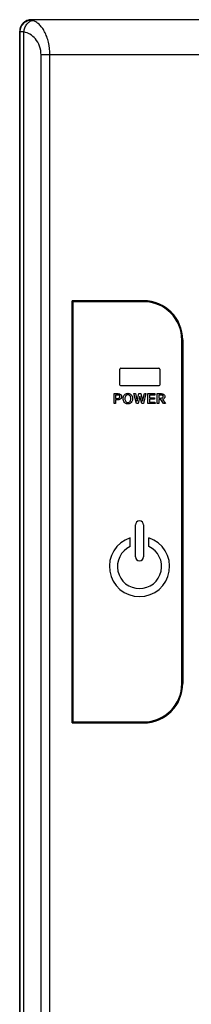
# Model space of a CAD drawing. Header units: millimetres. Extents: x -1194 to -5, y 44 to 885.
# Tile 10 of 37: x -1012 to -990, y 587 to 713. Entities that reach past the tile are written whole.
import ezdxf

# ---------------------------------------------------------------- set-up
doc = ezdxf.new("R2010")
doc.units = ezdxf.units.MM
doc.header["$LTSCALE"] = 23.1
doc.layers.add('FRONT_CASE_15_DM-SHAPE', color=7, linetype='CONTINUOUS')
doc.layers.add('SWITCH_WINDOW-PCVIEW_V2-SHAPE', color=7, linetype='CONTINUOUS')

msp = doc.modelspace()

# ---------------------------------------------------------------- linework, layer by layer
at = {"layer": 'FRONT_CASE_15_DM-SHAPE', "color": 7, "linetype": 'Continuous'}
for p, q in [((-1010.49, 712.642), (-1010.513, 712.665)), ((-643.511, 712.665), (-1010.513, 712.665)), ((-643.534, 712.642), (-1010.49, 712.642)), ((-1012.012, 711.166), (-1012.012, 413.164)), ((-1011.989, 711.143), (-1012.012, 711.166)), ((-1011.985, 413.194), (-1011.985, 711.136)), ((-1011.478, 413.235), (-1011.478, 711.095)), ((-1009.285, 416.185), (-1009.285, 708.145)), ((-644.739, 708.145), (-1009.285, 708.145)), ((-1008.166, 416.185), (-1008.166, 708.145)), ((-1005.335, 622.642), (-1005.335, 676.688)), ((-1005.335, 676.688), (-1005.312, 676.665)), ((-1005.335, 676.688), (-996.212, 676.688)), ((-1005.312, 676.665), (-1005.312, 622.665)), ((-996.212, 676.665), (-1005.312, 676.665)), ((-996.212, 676.688), (-996.212, 676.665)), ((-991.212, 627.665), (-991.212, 671.665)), ((-991.19, 671.665), (-991.212, 671.665)), ((-991.19, 671.665), (-991.19, 627.665)), ((-991.19, 627.665), (-991.212, 627.665)), ((-1005.335, 622.642), (-1005.312, 622.665)), ((-996.212, 622.642), (-1005.335, 622.642)), ((-1005.312, 622.665), (-996.212, 622.665)), ((-996.212, 622.642), (-996.212, 622.665))]:
    msp.add_line(p, q, dxfattribs=at)
for centre, radius, start, end in [((-1010.488, 711.141), 1.501, 90.08262, 179.91738), ((-996.212, 671.665), 5.023, 0, 90), ((-996.212, 671.665), 5, 0, 90), ((-996.212, 627.665), 5.023, 270, 0), ((-996.212, 627.665), 5, 270, 0)]:
    msp.add_arc(centre, radius, start, end, dxfattribs=at)
msp.add_ellipse((-1010.511, 711.164), major_axis=(-1.062, 1.062), ratio=0.9987828, start_param=-0.7847892, end_param=0.7847892, dxfattribs=at)
for points, knots in [([(-1011.985, 711.136), (-1011.984, 711.33), (-1011.906, 711.723), (-1011.572, 712.22), (-1011.074, 712.553), (-1010.681, 712.631), (-1010.486, 712.632)], [0, 0, 0, 0, 0.2496498, 0.4996308, 0.7498279, 1, 1, 1, 1]), ([(-1011.478, 711.095), (-1011.462, 711.275), (-1011.382, 711.625), (-1011.136, 712.084), (-1010.79, 712.426), (-1010.501, 712.548), (-1010.359, 712.57)], [0, 0, 0, 0, 0.2740097, 0.5388049, 0.7819064, 1, 1, 1, 1]), ([(-1010.486, 712.632), (-1010.486, 712.633), (-1010.487, 712.636), (-1010.489, 712.64), (-1010.49, 712.642)], [0, 0, 0, 0, 0.3093148, 1, 1, 1, 1]), ([(-1010.359, 712.57), (-1010.378, 712.576), (-1010.409, 712.587), (-1010.449, 712.604), (-1010.472, 712.617), (-1010.484, 712.627), (-1010.486, 712.632)], [0, 0, 0, 0, 0.4050839, 0.7008422, 0.8959135, 1, 1, 1, 1]), ([(-1008.166, 708.145), (-1008.166, 708.69), (-1008.251, 709.492), (-1008.539, 710.481), (-1008.816, 711.117), (-1009.145, 711.652), (-1009.517, 712.077), (-1009.92, 712.39), (-1010.213, 712.525), (-1010.359, 712.57)], [0, 0, 0, 0, 0.3129258, 0.457527, 0.5900588, 0.7095669, 0.816488, 0.9124178, 1, 1, 1, 1]), ([(-1011.478, 711.095), (-1011.547, 711.099), (-1011.645, 711.104), (-1011.766, 711.112), (-1011.838, 711.118), (-1011.895, 711.123), (-1011.938, 711.127), (-1011.966, 711.132), (-1011.981, 711.134), (-1011.985, 711.136)], [0, 0, 0, 0, 0.4084, 0.5757322, 0.7167211, 0.8303517, 0.9158015, 0.9724132, 1, 1, 1, 1]), ([(-1009.285, 708.145), (-1009.285, 708.534), (-1009.415, 709.279), (-1009.94, 710.201), (-1010.655, 710.821), (-1011.207, 711.039), (-1011.478, 711.095)], [0, 0, 0, 0, 0.2954104, 0.5591964, 0.790061, 1, 1, 1, 1])]:
    msp.add_open_spline(points, degree=3, knots=knots, dxfattribs=at)
msp.add_open_spline([(-1011.985, 711.136), (-1011.986, 711.138), (-1011.987, 711.141), (-1011.989, 711.143)], degree=3, dxfattribs=at)
at = {"layer": 'SWITCH_WINDOW-PCVIEW_V2-SHAPE', "color": 7, "linetype": 'Continuous'}
for p, q in [((-1005.212, 676.565), (-1005.212, 622.765)), ((-996.212, 676.565), (-1005.212, 676.565)), ((-991.312, 627.665), (-991.312, 671.665)), ((-999.08, 668.068), (-994.251, 668.068)), ((-999.205, 665.931), (-999.205, 667.943)), ((-994.126, 667.943), (-994.126, 665.931)), ((-994.251, 665.806), (-999.08, 665.806)), ((-999.969, 663.517), (-999.969, 664.806)), ((-999.969, 664.806), (-999.441, 664.806)), ((-999.764, 664.614), (-999.764, 664.19)), ((-999.454, 664.614), (-999.764, 664.614)), ((-997.115, 663.515), (-997.434, 664.808)), ((-997.434, 664.808), (-997.239, 664.806)), ((-997.239, 664.806), (-997.004, 663.846)), ((-997.004, 663.846), (-996.778, 664.806)), ((-996.664, 664.45), (-996.896, 663.515)), ((-996.778, 664.806), (-996.552, 664.806)), ((-996.434, 663.515), (-996.664, 664.45)), ((-996.552, 664.806), (-996.321, 663.844)), ((-996.321, 663.844), (-996.09, 664.806)), ((-995.892, 664.808), (-996.214, 663.515)), ((-996.09, 664.806), (-995.892, 664.808)), ((-995.654, 663.517), (-995.654, 664.804)), ((-995.654, 664.804), (-994.752, 664.804)), ((-995.449, 664.614), (-995.449, 664.273)), ((-994.749, 664.614), (-995.449, 664.614)), ((-994.752, 664.804), (-994.749, 664.614)), ((-994.439, 663.517), (-994.439, 664.804)), ((-994.439, 664.804), (-993.912, 664.802)), ((-994.234, 664.614), (-994.234, 664.22)), ((-993.916, 664.614), (-994.234, 664.614)), ((-999.764, 663.513), (-999.969, 663.517)), ((-999.764, 664.19), (-999.454, 664.19)), ((-999.764, 664), (-999.764, 663.513)), ((-999.441, 664), (-999.764, 664)), ((-996.896, 663.515), (-997.115, 663.515)), ((-996.214, 663.515), (-996.434, 663.515)), ((-994.733, 663.515), (-995.654, 663.517)), ((-995.449, 664.273), (-994.781, 664.272)), ((-995.449, 664.085), (-995.449, 663.705)), ((-994.781, 664.085), (-995.449, 664.085)), ((-995.449, 663.705), (-994.735, 663.705)), ((-994.781, 664.272), (-994.781, 664.085)), ((-994.735, 663.705), (-994.733, 663.515)), ((-994.234, 663.513), (-994.439, 663.517)), ((-994.234, 664.22), (-993.927, 664.22)), ((-994.234, 664.027), (-994.234, 663.513)), ((-994.005, 664.027), (-994.234, 664.027)), ((-993.646, 663.515), (-994.005, 664.027)), ((-993.762, 664.049), (-993.391, 663.515)), ((-993.391, 663.515), (-993.646, 663.515)), ((-997.228, 643.904), (-997.228, 647.976)), ((-996.196, 647.976), (-996.196, 643.904)), ((-997.899, 645.229), (-997.899, 646.328)), ((-995.526, 645.229), (-995.526, 646.328)), ((-1005.212, 622.765), (-996.212, 622.765))]:
    msp.add_line(p, q, dxfattribs=at)
for centre, radius, start, end in [((-996.212, 671.665), 4.9, 0, 90), ((-996.712, 647.976), 0.516, 0, 180), ((-996.712, 642.665), 3.85, 107.94609, 72.05391), ((-996.712, 642.665), 2.825, 114.83007, 65.16993), ((-996.712, 643.904), 0.516, 180, 0), ((-996.212, 627.665), 4.9, 270, 0)]:
    msp.add_arc(centre, radius, start, end, dxfattribs=at)
for points in [[(-999.08, 668.068), (-999.139, 668.068), (-999.205, 668.002), (-999.205, 667.943)], [(-994.126, 667.943), (-994.126, 668.002), (-994.192, 668.068), (-994.251, 668.068)], [(-999.08, 665.806), (-999.139, 665.806), (-999.205, 665.872), (-999.205, 665.931)], [(-994.126, 665.931), (-994.126, 665.872), (-994.192, 665.806), (-994.251, 665.806)], [(-999.441, 664.806), (-999.33, 664.806), (-999.211, 664.767), (-999.129, 664.693)], [(-999.454, 664.19), (-999.397, 664.19), (-999.337, 664.209), (-999.29, 664.241)], [(-993.927, 664.22), (-993.87, 664.22), (-993.81, 664.24), (-993.764, 664.273)]]:
    msp.add_open_spline(points, degree=3, dxfattribs=at)
for points, knots in [([(-999.29, 664.241), (-999.267, 664.258), (-999.225, 664.309), (-999.212, 664.404), (-999.224, 664.501), (-999.287, 664.571), (-999.368, 664.606), (-999.425, 664.614), (-999.454, 664.614)], [0, 0, 0, 0, 0.1601871, 0.3427148, 0.5238812, 0.6812837, 0.8399031, 1, 1, 1, 1]), ([(-999.129, 664.693), (-999.089, 664.657), (-999.021, 664.569), (-998.991, 664.406), (-999.022, 664.243), (-999.123, 664.109), (-999.268, 664.017), (-999.383, 664), (-999.441, 664)], [0, 0, 0, 0, 0.1627821, 0.3278318, 0.4900979, 0.6547203, 0.8243792, 1, 1, 1, 1]), ([(-998.632, 663.666), (-998.686, 663.729), (-998.748, 663.846), (-998.786, 664.018), (-998.795, 664.159), (-998.786, 664.3), (-998.747, 664.47), (-998.648, 664.655), (-998.482, 664.78), (-998.327, 664.826), (-998.2, 664.836), (-998.074, 664.826), (-997.917, 664.78), (-997.817, 664.706), (-997.765, 664.646)], [0, 0, 0, 0, 0.1231883, 0.1895418, 0.2615125, 0.3325204, 0.3980159, 0.5198256, 0.6359487, 0.6952161, 0.7589391, 0.8232507, 0.883116, 1, 1, 1, 1]), ([(-997.765, 664.646), (-997.711, 664.584), (-997.647, 664.47), (-997.607, 664.3), (-997.598, 664.159), (-997.607, 664.018), (-997.647, 663.845), (-997.749, 663.658), (-997.916, 663.531), (-998.074, 663.484), (-998.2, 663.473), (-998.327, 663.484), (-998.483, 663.531), (-998.581, 663.606), (-998.632, 663.666)], [0, 0, 0, 0, 0.1222223, 0.1875871, 0.2583841, 0.330141, 0.3963602, 0.5199482, 0.6370561, 0.6968183, 0.7609425, 0.8244799, 0.8836468, 1, 1, 1, 1]), ([(-998.486, 664.493), (-998.514, 664.451), (-998.56, 664.342), (-998.578, 664.159), (-998.559, 663.968), (-998.488, 663.803), (-998.363, 663.687), (-998.201, 663.657), (-998.039, 663.687), (-997.957, 663.762), (-997.926, 663.805)], [0, 0, 0, 0, 0.112027, 0.2568345, 0.4035591, 0.531846, 0.6472856, 0.7657472, 0.8839792, 1, 1, 1, 1]), ([(-997.926, 663.805), (-997.892, 663.852), (-997.839, 663.968), (-997.819, 664.159), (-997.839, 664.349), (-997.913, 664.51), (-998.04, 664.623), (-998.201, 664.652), (-998.362, 664.623), (-998.449, 664.545), (-998.482, 664.498), (-998.486, 664.493)], [0, 0, 0, 0, 0.1256714, 0.2686202, 0.409703, 0.5330611, 0.6448432, 0.759835, 0.8750506, 0.9862607, 1, 1, 1, 1]), ([(-993.764, 664.273), (-993.741, 664.289), (-993.7, 664.335), (-993.685, 664.422), (-993.698, 664.509), (-993.776, 664.593), (-993.861, 664.614), (-993.916, 664.614)], [0, 0, 0, 0, 0.1691262, 0.3465978, 0.5156812, 0.6727918, 1, 1, 1, 1]), ([(-993.912, 664.802), (-993.802, 664.802), (-993.63, 664.752), (-993.491, 664.581), (-993.462, 664.434), (-993.484, 664.297), (-993.571, 664.15), (-993.682, 664.074), (-993.762, 664.049)], [0, 0, 0, 0, 0.2893997, 0.4241619, 0.5599602, 0.6699548, 0.7808962, 1, 1, 1, 1])]:
    msp.add_open_spline(points, degree=3, knots=knots, dxfattribs=at)

doc.saveas('drawing.dxf')
